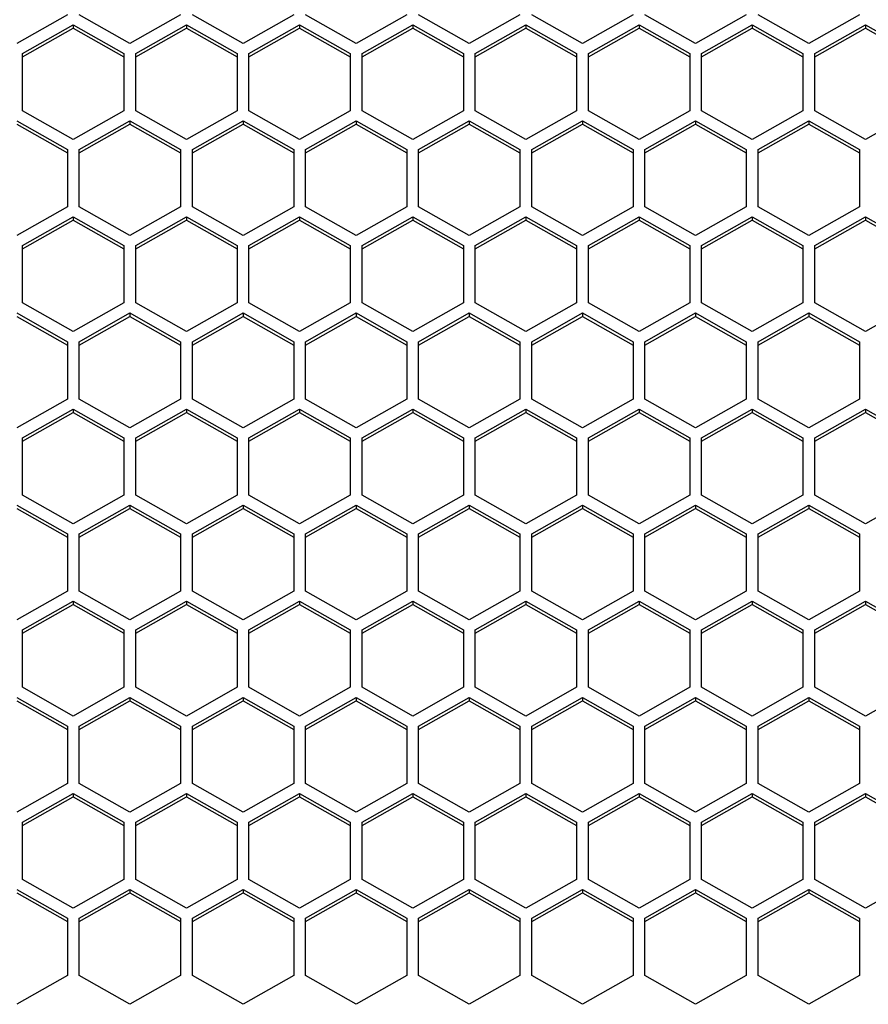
# Model space of a CAD drawing. Header units: millimetres. Extents: x -4202 to 34589, y -2795 to 14011.
# Tile 42 of 118: x -3448 to -3443, y 3223 to 3229. Entities that reach past the tile are written whole.
import ezdxf

# ---------------------------------------------------------------- set-up
doc = ezdxf.new("R2010")
doc.units = ezdxf.units.MM

msp = doc.modelspace()

# ---------------------------------------------------------------- linework, layer by layer
at = {"color": 7, "linetype": 'Continuous'}
for p, q in [((-3447.9376, 3229.1276), (-3448.2526, 3228.9494)), ((-3447.5491, 3228.9494), (-3447.8641, 3229.1276)), ((-3447.2341, 3229.1276), (-3447.5491, 3228.9494)), ((-3446.8456, 3228.9494), (-3447.1606, 3229.1276)), ((-3446.5306, 3229.1276), (-3446.8456, 3228.9494)), ((-3446.1421, 3228.9494), (-3446.4571, 3229.1276)), ((-3445.8271, 3229.1276), (-3446.1421, 3228.9494)), ((-3445.4386, 3228.9494), (-3445.7536, 3229.1276)), ((-3445.1236, 3229.1276), (-3445.4386, 3228.9494)), ((-3444.7351, 3228.9494), (-3445.0501, 3229.1276)), ((-3444.4201, 3229.1276), (-3444.7351, 3228.9494)), ((-3444.0316, 3228.9494), (-3444.3466, 3229.1276)), ((-3443.7166, 3229.1276), (-3444.0316, 3228.9494)), ((-3443.3281, 3228.9494), (-3443.6431, 3229.1276)), ((-3443.0131, 3229.1276), (-3443.3281, 3228.9494)), ((-3448.2158, 3228.887), (-3447.9008, 3229.0652)), ((-3448.2158, 3228.8661), (-3447.9008, 3229.0443)), ((-3447.9008, 3229.0652), (-3447.5858, 3228.887)), ((-3447.9008, 3229.0652), (-3447.9008, 3229.0443)), ((-3447.9008, 3229.0443), (-3447.5858, 3228.8661)), ((-3447.5123, 3228.887), (-3447.1973, 3229.0652)), ((-3447.5123, 3228.8661), (-3447.1973, 3229.0443)), ((-3447.1973, 3229.0652), (-3446.8823, 3228.887)), ((-3447.1973, 3229.0652), (-3447.1973, 3229.0443)), ((-3447.1973, 3229.0443), (-3446.8823, 3228.8661)), ((-3446.8088, 3228.887), (-3446.4938, 3229.0652)), ((-3446.8088, 3228.8661), (-3446.4938, 3229.0443)), ((-3446.4938, 3229.0652), (-3446.1788, 3228.887)), ((-3446.4938, 3229.0652), (-3446.4938, 3229.0443)), ((-3446.4938, 3229.0443), (-3446.1788, 3228.8661)), ((-3446.1053, 3228.887), (-3445.7903, 3229.0652)), ((-3446.1053, 3228.8661), (-3445.7903, 3229.0443)), ((-3445.7903, 3229.0652), (-3445.4753, 3228.887)), ((-3445.7903, 3229.0652), (-3445.7903, 3229.0443)), ((-3445.7903, 3229.0443), (-3445.4753, 3228.8661)), ((-3445.4018, 3228.887), (-3445.0868, 3229.0652)), ((-3445.4018, 3228.8661), (-3445.0868, 3229.0443)), ((-3445.0868, 3229.0652), (-3444.7718, 3228.887)), ((-3445.0868, 3229.0652), (-3445.0868, 3229.0443)), ((-3445.0868, 3229.0443), (-3444.7718, 3228.8661)), ((-3444.6983, 3228.887), (-3444.3833, 3229.0652)), ((-3444.6983, 3228.8661), (-3444.3833, 3229.0443)), ((-3444.3833, 3229.0652), (-3444.0683, 3228.887)), ((-3444.3833, 3229.0652), (-3444.3833, 3229.0443)), ((-3444.3833, 3229.0443), (-3444.0683, 3228.8661)), ((-3443.9948, 3228.887), (-3443.6798, 3229.0652)), ((-3443.9948, 3228.8661), (-3443.6798, 3229.0443)), ((-3443.6798, 3229.0652), (-3443.3648, 3228.887)), ((-3443.6798, 3229.0652), (-3443.6798, 3229.0443)), ((-3443.6798, 3229.0443), (-3443.3648, 3228.8661)), ((-3443.2913, 3228.887), (-3442.9763, 3229.0652)), ((-3443.2913, 3228.8661), (-3442.9763, 3229.0443)), ((-3442.9763, 3229.0652), (-3442.6613, 3228.887)), ((-3442.9763, 3229.0652), (-3442.9763, 3229.0443)), ((-3442.9763, 3229.0443), (-3442.6613, 3228.8661)), ((-3448.2158, 3228.5306), (-3448.2158, 3228.887)), ((-3447.5858, 3228.887), (-3447.5858, 3228.5306)), ((-3447.5123, 3228.5306), (-3447.5123, 3228.887)), ((-3446.8823, 3228.887), (-3446.8823, 3228.5306)), ((-3446.8088, 3228.5306), (-3446.8088, 3228.887)), ((-3446.1788, 3228.887), (-3446.1788, 3228.5306)), ((-3446.1053, 3228.5306), (-3446.1053, 3228.887)), ((-3445.4753, 3228.887), (-3445.4753, 3228.5306)), ((-3445.4018, 3228.5306), (-3445.4018, 3228.887)), ((-3444.7718, 3228.887), (-3444.7718, 3228.5306)), ((-3444.6983, 3228.5306), (-3444.6983, 3228.887)), ((-3444.0683, 3228.887), (-3444.0683, 3228.5306)), ((-3443.9948, 3228.5306), (-3443.9948, 3228.887)), ((-3443.3648, 3228.887), (-3443.3648, 3228.5306)), ((-3443.2913, 3228.5306), (-3443.2913, 3228.887)), ((-3447.9008, 3228.3524), (-3448.2158, 3228.5306)), ((-3447.5858, 3228.5306), (-3447.9008, 3228.3524)), ((-3447.1973, 3228.3524), (-3447.5123, 3228.5306)), ((-3446.8823, 3228.5306), (-3447.1973, 3228.3524)), ((-3446.4938, 3228.3524), (-3446.8088, 3228.5306)), ((-3446.1788, 3228.5306), (-3446.4938, 3228.3524)), ((-3445.7903, 3228.3524), (-3446.1053, 3228.5306)), ((-3445.4753, 3228.5306), (-3445.7903, 3228.3524)), ((-3445.0868, 3228.3524), (-3445.4018, 3228.5306)), ((-3444.7718, 3228.5306), (-3445.0868, 3228.3524)), ((-3444.3833, 3228.3524), (-3444.6983, 3228.5306)), ((-3444.0683, 3228.5306), (-3444.3833, 3228.3524)), ((-3443.6798, 3228.3524), (-3443.9948, 3228.5306)), ((-3443.3648, 3228.5306), (-3443.6798, 3228.3524)), ((-3442.9763, 3228.3524), (-3443.2913, 3228.5306)), ((-3442.6613, 3228.5306), (-3442.9763, 3228.3524)), ((-3448.2526, 3228.4682), (-3447.9376, 3228.29)), ((-3448.2526, 3228.4473), (-3447.9376, 3228.269)), ((-3447.8641, 3228.29), (-3447.5491, 3228.4682)), ((-3447.8641, 3228.269), (-3447.5491, 3228.4473)), ((-3447.5491, 3228.4682), (-3447.2341, 3228.29)), ((-3447.5491, 3228.4682), (-3447.5491, 3228.4473)), ((-3447.5491, 3228.4473), (-3447.2341, 3228.269)), ((-3447.1606, 3228.29), (-3446.8456, 3228.4682)), ((-3447.1606, 3228.269), (-3446.8456, 3228.4473)), ((-3446.8456, 3228.4682), (-3446.5306, 3228.29)), ((-3446.8456, 3228.4682), (-3446.8456, 3228.4473)), ((-3446.8456, 3228.4473), (-3446.5306, 3228.269)), ((-3446.4571, 3228.29), (-3446.1421, 3228.4682)), ((-3446.4571, 3228.269), (-3446.1421, 3228.4473)), ((-3446.1421, 3228.4682), (-3445.8271, 3228.29)), ((-3446.1421, 3228.4682), (-3446.1421, 3228.4473)), ((-3446.1421, 3228.4473), (-3445.8271, 3228.269)), ((-3445.7536, 3228.29), (-3445.4386, 3228.4682)), ((-3445.7536, 3228.269), (-3445.4386, 3228.4473)), ((-3445.4386, 3228.4682), (-3445.1236, 3228.29)), ((-3445.4386, 3228.4682), (-3445.4386, 3228.4473)), ((-3445.4386, 3228.4473), (-3445.1236, 3228.269)), ((-3445.0501, 3228.29), (-3444.7351, 3228.4682)), ((-3445.0501, 3228.269), (-3444.7351, 3228.4473)), ((-3444.7351, 3228.4682), (-3444.4201, 3228.29)), ((-3444.7351, 3228.4682), (-3444.7351, 3228.4473)), ((-3444.7351, 3228.4473), (-3444.4201, 3228.269)), ((-3444.3466, 3228.29), (-3444.0316, 3228.4682)), ((-3444.3466, 3228.269), (-3444.0316, 3228.4473)), ((-3444.0316, 3228.4682), (-3443.7166, 3228.29)), ((-3444.0316, 3228.4682), (-3444.0316, 3228.4473)), ((-3444.0316, 3228.4473), (-3443.7166, 3228.269)), ((-3443.6431, 3228.29), (-3443.3281, 3228.4682)), ((-3443.6431, 3228.269), (-3443.3281, 3228.4473)), ((-3443.3281, 3228.4682), (-3443.0131, 3228.29)), ((-3443.3281, 3228.4682), (-3443.3281, 3228.4473)), ((-3443.3281, 3228.4473), (-3443.0131, 3228.269)), ((-3447.9376, 3228.29), (-3447.9376, 3227.9335)), ((-3447.8641, 3227.9335), (-3447.8641, 3228.29)), ((-3447.2341, 3228.29), (-3447.2341, 3227.9335)), ((-3447.1606, 3227.9335), (-3447.1606, 3228.29)), ((-3446.5306, 3228.29), (-3446.5306, 3227.9335)), ((-3446.4571, 3227.9335), (-3446.4571, 3228.29)), ((-3445.8271, 3228.29), (-3445.8271, 3227.9335)), ((-3445.7536, 3227.9335), (-3445.7536, 3228.29)), ((-3445.1236, 3228.29), (-3445.1236, 3227.9335)), ((-3445.0501, 3227.9335), (-3445.0501, 3228.29)), ((-3444.4201, 3228.29), (-3444.4201, 3227.9335)), ((-3444.3466, 3227.9335), (-3444.3466, 3228.29)), ((-3443.7166, 3228.29), (-3443.7166, 3227.9335)), ((-3443.6431, 3227.9335), (-3443.6431, 3228.29)), ((-3443.0131, 3228.29), (-3443.0131, 3227.9335)), ((-3447.9376, 3227.9335), (-3448.2526, 3227.7553)), ((-3447.5491, 3227.7553), (-3447.8641, 3227.9335)), ((-3447.2341, 3227.9335), (-3447.5491, 3227.7553)), ((-3446.8456, 3227.7553), (-3447.1606, 3227.9335)), ((-3446.5306, 3227.9335), (-3446.8456, 3227.7553)), ((-3446.1421, 3227.7553), (-3446.4571, 3227.9335)), ((-3445.8271, 3227.9335), (-3446.1421, 3227.7553)), ((-3445.4386, 3227.7553), (-3445.7536, 3227.9335)), ((-3445.1236, 3227.9335), (-3445.4386, 3227.7553)), ((-3444.7351, 3227.7553), (-3445.0501, 3227.9335)), ((-3444.4201, 3227.9335), (-3444.7351, 3227.7553)), ((-3444.0316, 3227.7553), (-3444.3466, 3227.9335)), ((-3443.7166, 3227.9335), (-3444.0316, 3227.7553)), ((-3443.3281, 3227.7553), (-3443.6431, 3227.9335)), ((-3443.0131, 3227.9335), (-3443.3281, 3227.7553)), ((-3448.2158, 3227.693), (-3447.9008, 3227.8712)), ((-3447.9008, 3227.8712), (-3447.5858, 3227.693)), ((-3447.9008, 3227.8712), (-3447.9008, 3227.8502)), ((-3447.5123, 3227.693), (-3447.1973, 3227.8712)), ((-3447.1973, 3227.8712), (-3446.8823, 3227.693)), ((-3447.1973, 3227.8712), (-3447.1973, 3227.8502)), ((-3446.8088, 3227.693), (-3446.4938, 3227.8712)), ((-3446.4938, 3227.8712), (-3446.1788, 3227.693)), ((-3446.4938, 3227.8712), (-3446.4938, 3227.8502)), ((-3446.1053, 3227.693), (-3445.7903, 3227.8712)), ((-3445.7903, 3227.8712), (-3445.4753, 3227.693)), ((-3445.7903, 3227.8712), (-3445.7903, 3227.8502)), ((-3445.4018, 3227.693), (-3445.0868, 3227.8712)), ((-3445.0868, 3227.8712), (-3444.7718, 3227.693)), ((-3445.0868, 3227.8712), (-3445.0868, 3227.8502)), ((-3444.6983, 3227.693), (-3444.3833, 3227.8712)), ((-3444.3833, 3227.8712), (-3444.0683, 3227.693)), ((-3444.3833, 3227.8712), (-3444.3833, 3227.8502)), ((-3443.9948, 3227.693), (-3443.6798, 3227.8712)), ((-3443.6798, 3227.8712), (-3443.3648, 3227.693)), ((-3443.6798, 3227.8712), (-3443.6798, 3227.8502)), ((-3443.2913, 3227.693), (-3442.9763, 3227.8712)), ((-3442.9763, 3227.8712), (-3442.6613, 3227.693)), ((-3442.9763, 3227.8712), (-3442.9763, 3227.8502)), ((-3448.2158, 3227.672), (-3447.9008, 3227.8502)), ((-3447.9008, 3227.8502), (-3447.5858, 3227.672)), ((-3447.5123, 3227.672), (-3447.1973, 3227.8502)), ((-3447.1973, 3227.8502), (-3446.8823, 3227.672)), ((-3446.8088, 3227.672), (-3446.4938, 3227.8502)), ((-3446.4938, 3227.8502), (-3446.1788, 3227.672)), ((-3446.1053, 3227.672), (-3445.7903, 3227.8502)), ((-3445.7903, 3227.8502), (-3445.4753, 3227.672)), ((-3445.4018, 3227.672), (-3445.0868, 3227.8502)), ((-3445.0868, 3227.8502), (-3444.7718, 3227.672)), ((-3444.6983, 3227.672), (-3444.3833, 3227.8502)), ((-3444.3833, 3227.8502), (-3444.0683, 3227.672)), ((-3443.9948, 3227.672), (-3443.6798, 3227.8502)), ((-3443.6798, 3227.8502), (-3443.3648, 3227.672)), ((-3443.2913, 3227.672), (-3442.9763, 3227.8502)), ((-3442.9763, 3227.8502), (-3442.6613, 3227.672)), ((-3448.2158, 3227.3365), (-3448.2158, 3227.693)), ((-3447.5858, 3227.693), (-3447.5858, 3227.3365)), ((-3447.5123, 3227.3365), (-3447.5123, 3227.693)), ((-3446.8823, 3227.693), (-3446.8823, 3227.3365)), ((-3446.8088, 3227.3365), (-3446.8088, 3227.693)), ((-3446.1788, 3227.693), (-3446.1788, 3227.3365)), ((-3446.1053, 3227.3365), (-3446.1053, 3227.693)), ((-3445.4753, 3227.693), (-3445.4753, 3227.3365)), ((-3445.4018, 3227.3365), (-3445.4018, 3227.693)), ((-3444.7718, 3227.693), (-3444.7718, 3227.3365)), ((-3444.6983, 3227.3365), (-3444.6983, 3227.693)), ((-3444.0683, 3227.693), (-3444.0683, 3227.3365)), ((-3443.9948, 3227.3365), (-3443.9948, 3227.693)), ((-3443.3648, 3227.693), (-3443.3648, 3227.3365)), ((-3443.2913, 3227.3365), (-3443.2913, 3227.693)), ((-3447.9008, 3227.1583), (-3448.2158, 3227.3365)), ((-3447.5858, 3227.3365), (-3447.9008, 3227.1583)), ((-3447.1973, 3227.1583), (-3447.5123, 3227.3365)), ((-3446.8823, 3227.3365), (-3447.1973, 3227.1583)), ((-3446.4938, 3227.1583), (-3446.8088, 3227.3365)), ((-3446.1788, 3227.3365), (-3446.4938, 3227.1583)), ((-3445.7903, 3227.1583), (-3446.1053, 3227.3365)), ((-3445.4753, 3227.3365), (-3445.7903, 3227.1583)), ((-3445.0868, 3227.1583), (-3445.4018, 3227.3365)), ((-3444.7718, 3227.3365), (-3445.0868, 3227.1583)), ((-3444.3833, 3227.1583), (-3444.6983, 3227.3365)), ((-3444.0683, 3227.3365), (-3444.3833, 3227.1583)), ((-3443.6798, 3227.1583), (-3443.9948, 3227.3365)), ((-3443.3648, 3227.3365), (-3443.6798, 3227.1583)), ((-3442.9763, 3227.1583), (-3443.2913, 3227.3365)), ((-3442.6613, 3227.3365), (-3442.9763, 3227.1583)), ((-3448.2526, 3227.2742), (-3447.9376, 3227.0959)), ((-3447.8641, 3227.0959), (-3447.5491, 3227.2742)), ((-3447.5491, 3227.2742), (-3447.2341, 3227.0959)), ((-3447.5491, 3227.2742), (-3447.5491, 3227.2532)), ((-3447.1606, 3227.0959), (-3446.8456, 3227.2742)), ((-3446.8456, 3227.2742), (-3446.5306, 3227.0959)), ((-3446.8456, 3227.2742), (-3446.8456, 3227.2532)), ((-3446.4571, 3227.0959), (-3446.1421, 3227.2742)), ((-3446.1421, 3227.2742), (-3445.8271, 3227.0959)), ((-3446.1421, 3227.2742), (-3446.1421, 3227.2532)), ((-3445.7536, 3227.0959), (-3445.4386, 3227.2742)), ((-3445.4386, 3227.2742), (-3445.1236, 3227.0959)), ((-3445.4386, 3227.2742), (-3445.4386, 3227.2532)), ((-3445.0501, 3227.0959), (-3444.7351, 3227.2742)), ((-3444.7351, 3227.2742), (-3444.4201, 3227.0959)), ((-3444.7351, 3227.2742), (-3444.7351, 3227.2532)), ((-3444.3466, 3227.0959), (-3444.0316, 3227.2742)), ((-3444.0316, 3227.2742), (-3443.7166, 3227.0959)), ((-3444.0316, 3227.2742), (-3444.0316, 3227.2532)), ((-3443.6431, 3227.0959), (-3443.3281, 3227.2742)), ((-3443.3281, 3227.2742), (-3443.0131, 3227.0959)), ((-3443.3281, 3227.2742), (-3443.3281, 3227.2532)), ((-3448.2526, 3227.2532), (-3447.9376, 3227.075)), ((-3447.8641, 3227.075), (-3447.5491, 3227.2532)), ((-3447.5491, 3227.2532), (-3447.2341, 3227.075)), ((-3447.1606, 3227.075), (-3446.8456, 3227.2532)), ((-3446.8456, 3227.2532), (-3446.5306, 3227.075)), ((-3446.4571, 3227.075), (-3446.1421, 3227.2532)), ((-3446.1421, 3227.2532), (-3445.8271, 3227.075)), ((-3445.7536, 3227.075), (-3445.4386, 3227.2532)), ((-3445.4386, 3227.2532), (-3445.1236, 3227.075)), ((-3445.0501, 3227.075), (-3444.7351, 3227.2532)), ((-3444.7351, 3227.2532), (-3444.4201, 3227.075)), ((-3444.3466, 3227.075), (-3444.0316, 3227.2532)), ((-3444.0316, 3227.2532), (-3443.7166, 3227.075)), ((-3443.6431, 3227.075), (-3443.3281, 3227.2532)), ((-3443.3281, 3227.2532), (-3443.0131, 3227.075)), ((-3447.9376, 3227.0959), (-3447.9376, 3226.7395)), ((-3447.8641, 3226.7395), (-3447.8641, 3227.0959)), ((-3447.2341, 3227.0959), (-3447.2341, 3226.7395)), ((-3447.1606, 3226.7395), (-3447.1606, 3227.0959)), ((-3446.5306, 3227.0959), (-3446.5306, 3226.7395)), ((-3446.4571, 3226.7395), (-3446.4571, 3227.0959)), ((-3445.8271, 3227.0959), (-3445.8271, 3226.7395)), ((-3445.7536, 3226.7395), (-3445.7536, 3227.0959)), ((-3445.1236, 3227.0959), (-3445.1236, 3226.7395)), ((-3445.0501, 3226.7395), (-3445.0501, 3227.0959)), ((-3444.4201, 3227.0959), (-3444.4201, 3226.7395)), ((-3444.3466, 3226.7395), (-3444.3466, 3227.0959)), ((-3443.7166, 3227.0959), (-3443.7166, 3226.7395)), ((-3443.6431, 3226.7395), (-3443.6431, 3227.0959)), ((-3443.0131, 3227.0959), (-3443.0131, 3226.7395)), ((-3447.9376, 3226.7395), (-3448.2526, 3226.5613)), ((-3447.5491, 3226.5613), (-3447.8641, 3226.7395)), ((-3447.2341, 3226.7395), (-3447.5491, 3226.5613)), ((-3446.8456, 3226.5613), (-3447.1606, 3226.7395)), ((-3446.5306, 3226.7395), (-3446.8456, 3226.5613)), ((-3446.1421, 3226.5613), (-3446.4571, 3226.7395)), ((-3445.8271, 3226.7395), (-3446.1421, 3226.5613)), ((-3445.4386, 3226.5613), (-3445.7536, 3226.7395)), ((-3445.1236, 3226.7395), (-3445.4386, 3226.5613)), ((-3444.7351, 3226.5613), (-3445.0501, 3226.7395)), ((-3444.4201, 3226.7395), (-3444.7351, 3226.5613)), ((-3444.0316, 3226.5613), (-3444.3466, 3226.7395)), ((-3443.7166, 3226.7395), (-3444.0316, 3226.5613)), ((-3443.3281, 3226.5613), (-3443.6431, 3226.7395)), ((-3443.0131, 3226.7395), (-3443.3281, 3226.5613)), ((-3448.2158, 3226.4989), (-3447.9008, 3226.6771)), ((-3448.2158, 3226.478), (-3447.9008, 3226.6562)), ((-3447.9008, 3226.6771), (-3447.5858, 3226.4989)), ((-3447.9008, 3226.6771), (-3447.9008, 3226.6562)), ((-3447.9008, 3226.6562), (-3447.5858, 3226.478)), ((-3447.5123, 3226.4989), (-3447.1973, 3226.6771)), ((-3447.5123, 3226.478), (-3447.1973, 3226.6562)), ((-3447.1973, 3226.6771), (-3446.8823, 3226.4989)), ((-3447.1973, 3226.6771), (-3447.1973, 3226.6562)), ((-3447.1973, 3226.6562), (-3446.8823, 3226.478)), ((-3446.8088, 3226.4989), (-3446.4938, 3226.6771)), ((-3446.8088, 3226.478), (-3446.4938, 3226.6562)), ((-3446.4938, 3226.6771), (-3446.1788, 3226.4989)), ((-3446.4938, 3226.6771), (-3446.4938, 3226.6562)), ((-3446.4938, 3226.6562), (-3446.1788, 3226.478)), ((-3446.1053, 3226.4989), (-3445.7903, 3226.6771)), ((-3446.1053, 3226.478), (-3445.7903, 3226.6562)), ((-3445.7903, 3226.6771), (-3445.4753, 3226.4989)), ((-3445.7903, 3226.6771), (-3445.7903, 3226.6562)), ((-3445.7903, 3226.6562), (-3445.4753, 3226.478)), ((-3445.4018, 3226.4989), (-3445.0868, 3226.6771)), ((-3445.4018, 3226.478), (-3445.0868, 3226.6562)), ((-3445.0868, 3226.6771), (-3444.7718, 3226.4989)), ((-3445.0868, 3226.6771), (-3445.0868, 3226.6562)), ((-3445.0868, 3226.6562), (-3444.7718, 3226.478)), ((-3444.6983, 3226.4989), (-3444.3833, 3226.6771)), ((-3444.6983, 3226.478), (-3444.3833, 3226.6562)), ((-3444.3833, 3226.6771), (-3444.0683, 3226.4989)), ((-3444.3833, 3226.6771), (-3444.3833, 3226.6562)), ((-3444.3833, 3226.6562), (-3444.0683, 3226.478)), ((-3443.9948, 3226.4989), (-3443.6798, 3226.6771)), ((-3443.9948, 3226.478), (-3443.6798, 3226.6562)), ((-3443.6798, 3226.6771), (-3443.3648, 3226.4989)), ((-3443.6798, 3226.6771), (-3443.6798, 3226.6562)), ((-3443.6798, 3226.6562), (-3443.3648, 3226.478)), ((-3443.2913, 3226.4989), (-3442.9763, 3226.6771)), ((-3443.2913, 3226.478), (-3442.9763, 3226.6562)), ((-3442.9763, 3226.6771), (-3442.6613, 3226.4989)), ((-3442.9763, 3226.6771), (-3442.9763, 3226.6562)), ((-3442.9763, 3226.6562), (-3442.6613, 3226.478)), ((-3448.2158, 3226.1425), (-3448.2158, 3226.4989)), ((-3447.5858, 3226.4989), (-3447.5858, 3226.1425)), ((-3447.5123, 3226.1425), (-3447.5123, 3226.4989)), ((-3446.8823, 3226.4989), (-3446.8823, 3226.1425)), ((-3446.8088, 3226.1425), (-3446.8088, 3226.4989)), ((-3446.1788, 3226.4989), (-3446.1788, 3226.1425)), ((-3446.1053, 3226.1425), (-3446.1053, 3226.4989)), ((-3445.4753, 3226.4989), (-3445.4753, 3226.1425)), ((-3445.4018, 3226.1425), (-3445.4018, 3226.4989)), ((-3444.7718, 3226.4989), (-3444.7718, 3226.1425)), ((-3444.6983, 3226.1425), (-3444.6983, 3226.4989)), ((-3444.0683, 3226.4989), (-3444.0683, 3226.1425)), ((-3443.9948, 3226.1425), (-3443.9948, 3226.4989)), ((-3443.3648, 3226.4989), (-3443.3648, 3226.1425)), ((-3443.2913, 3226.1425), (-3443.2913, 3226.4989)), ((-3447.9008, 3225.9643), (-3448.2158, 3226.1425)), ((-3447.5858, 3226.1425), (-3447.9008, 3225.9643)), ((-3447.1973, 3225.9643), (-3447.5123, 3226.1425)), ((-3446.8823, 3226.1425), (-3447.1973, 3225.9643)), ((-3446.4938, 3225.9643), (-3446.8088, 3226.1425)), ((-3446.1788, 3226.1425), (-3446.4938, 3225.9643)), ((-3445.7903, 3225.9643), (-3446.1053, 3226.1425)), ((-3445.4753, 3226.1425), (-3445.7903, 3225.9643)), ((-3445.0868, 3225.9643), (-3445.4018, 3226.1425)), ((-3444.7718, 3226.1425), (-3445.0868, 3225.9643)), ((-3444.3833, 3225.9643), (-3444.6983, 3226.1425)), ((-3444.0683, 3226.1425), (-3444.3833, 3225.9643)), ((-3443.6798, 3225.9643), (-3443.9948, 3226.1425)), ((-3443.3648, 3226.1425), (-3443.6798, 3225.9643)), ((-3442.9763, 3225.9643), (-3443.2913, 3226.1425)), ((-3442.6613, 3226.1425), (-3442.9763, 3225.9643)), ((-3448.2526, 3226.0801), (-3447.9376, 3225.9019)), ((-3448.2526, 3226.0592), (-3447.9376, 3225.881)), ((-3447.8641, 3225.9019), (-3447.5491, 3226.0801)), ((-3447.8641, 3225.881), (-3447.5491, 3226.0592)), ((-3447.5491, 3226.0801), (-3447.2341, 3225.9019)), ((-3447.5491, 3226.0801), (-3447.5491, 3226.0592)), ((-3447.5491, 3226.0592), (-3447.2341, 3225.881)), ((-3447.1606, 3225.9019), (-3446.8456, 3226.0801)), ((-3447.1606, 3225.881), (-3446.8456, 3226.0592)), ((-3446.8456, 3226.0801), (-3446.5306, 3225.9019)), ((-3446.8456, 3226.0801), (-3446.8456, 3226.0592)), ((-3446.8456, 3226.0592), (-3446.5306, 3225.881)), ((-3446.4571, 3225.9019), (-3446.1421, 3226.0801)), ((-3446.4571, 3225.881), (-3446.1421, 3226.0592)), ((-3446.1421, 3226.0801), (-3445.8271, 3225.9019)), ((-3446.1421, 3226.0801), (-3446.1421, 3226.0592)), ((-3446.1421, 3226.0592), (-3445.8271, 3225.881)), ((-3445.7536, 3225.9019), (-3445.4386, 3226.0801)), ((-3445.7536, 3225.881), (-3445.4386, 3226.0592)), ((-3445.4386, 3226.0801), (-3445.1236, 3225.9019)), ((-3445.4386, 3226.0801), (-3445.4386, 3226.0592)), ((-3445.4386, 3226.0592), (-3445.1236, 3225.881)), ((-3445.0501, 3225.9019), (-3444.7351, 3226.0801)), ((-3445.0501, 3225.881), (-3444.7351, 3226.0592)), ((-3444.7351, 3226.0801), (-3444.4201, 3225.9019)), ((-3444.7351, 3226.0801), (-3444.7351, 3226.0592)), ((-3444.7351, 3226.0592), (-3444.4201, 3225.881)), ((-3444.3466, 3225.9019), (-3444.0316, 3226.0801)), ((-3444.3466, 3225.881), (-3444.0316, 3226.0592)), ((-3444.0316, 3226.0801), (-3443.7166, 3225.9019)), ((-3444.0316, 3226.0801), (-3444.0316, 3226.0592)), ((-3444.0316, 3226.0592), (-3443.7166, 3225.881)), ((-3443.6431, 3225.9019), (-3443.3281, 3226.0801)), ((-3443.6431, 3225.881), (-3443.3281, 3226.0592)), ((-3443.3281, 3226.0801), (-3443.0131, 3225.9019)), ((-3443.3281, 3226.0801), (-3443.3281, 3226.0592)), ((-3443.3281, 3226.0592), (-3443.0131, 3225.881)), ((-3447.9376, 3225.9019), (-3447.9376, 3225.5455)), ((-3447.8641, 3225.5455), (-3447.8641, 3225.9019)), ((-3447.2341, 3225.9019), (-3447.2341, 3225.5455)), ((-3447.1606, 3225.5455), (-3447.1606, 3225.9019)), ((-3446.5306, 3225.9019), (-3446.5306, 3225.5455)), ((-3446.4571, 3225.5455), (-3446.4571, 3225.9019)), ((-3445.8271, 3225.9019), (-3445.8271, 3225.5455)), ((-3445.7536, 3225.5455), (-3445.7536, 3225.9019)), ((-3445.1236, 3225.9019), (-3445.1236, 3225.5455)), ((-3445.0501, 3225.5455), (-3445.0501, 3225.9019)), ((-3444.4201, 3225.9019), (-3444.4201, 3225.5455)), ((-3444.3466, 3225.5455), (-3444.3466, 3225.9019)), ((-3443.7166, 3225.9019), (-3443.7166, 3225.5455)), ((-3443.6431, 3225.5455), (-3443.6431, 3225.9019)), ((-3443.0131, 3225.9019), (-3443.0131, 3225.5455)), ((-3447.9376, 3225.5455), (-3448.2526, 3225.3673)), ((-3447.5491, 3225.3673), (-3447.8641, 3225.5455)), ((-3447.2341, 3225.5455), (-3447.5491, 3225.3673)), ((-3446.8456, 3225.3673), (-3447.1606, 3225.5455)), ((-3446.5306, 3225.5455), (-3446.8456, 3225.3673)), ((-3446.1421, 3225.3673), (-3446.4571, 3225.5455)), ((-3445.8271, 3225.5455), (-3446.1421, 3225.3673)), ((-3445.4386, 3225.3673), (-3445.7536, 3225.5455)), ((-3445.1236, 3225.5455), (-3445.4386, 3225.3673)), ((-3444.7351, 3225.3673), (-3445.0501, 3225.5455)), ((-3444.4201, 3225.5455), (-3444.7351, 3225.3673)), ((-3444.0316, 3225.3673), (-3444.3466, 3225.5455)), ((-3443.7166, 3225.5455), (-3444.0316, 3225.3673)), ((-3443.3281, 3225.3673), (-3443.6431, 3225.5455)), ((-3443.0131, 3225.5455), (-3443.3281, 3225.3673)), ((-3448.2158, 3225.3049), (-3447.9008, 3225.4831)), ((-3447.9008, 3225.4831), (-3447.5858, 3225.3049)), ((-3447.9008, 3225.4831), (-3447.9008, 3225.4622)), ((-3447.5123, 3225.3049), (-3447.1973, 3225.4831)), ((-3447.1973, 3225.4831), (-3446.8823, 3225.3049)), ((-3447.1973, 3225.4831), (-3447.1973, 3225.4622)), ((-3446.8088, 3225.3049), (-3446.4938, 3225.4831)), ((-3446.4938, 3225.4831), (-3446.1788, 3225.3049)), ((-3446.4938, 3225.4831), (-3446.4938, 3225.4622)), ((-3446.1053, 3225.3049), (-3445.7903, 3225.4831)), ((-3445.7903, 3225.4831), (-3445.4753, 3225.3049)), ((-3445.7903, 3225.4831), (-3445.7903, 3225.4622)), ((-3445.4018, 3225.3049), (-3445.0868, 3225.4831)), ((-3445.0868, 3225.4831), (-3444.7718, 3225.3049)), ((-3445.0868, 3225.4831), (-3445.0868, 3225.4622)), ((-3444.6983, 3225.3049), (-3444.3833, 3225.4831)), ((-3444.3833, 3225.4831), (-3444.0683, 3225.3049)), ((-3444.3833, 3225.4831), (-3444.3833, 3225.4622)), ((-3443.9948, 3225.3049), (-3443.6798, 3225.4831)), ((-3443.6798, 3225.4831), (-3443.3648, 3225.3049)), ((-3443.6798, 3225.4831), (-3443.6798, 3225.4622)), ((-3443.2913, 3225.3049), (-3442.9763, 3225.4831)), ((-3442.9763, 3225.4831), (-3442.6613, 3225.3049)), ((-3442.9763, 3225.4831), (-3442.9763, 3225.4622)), ((-3448.2158, 3225.284), (-3447.9008, 3225.4622)), ((-3447.9008, 3225.4622), (-3447.5858, 3225.284)), ((-3447.5123, 3225.284), (-3447.1973, 3225.4622)), ((-3447.1973, 3225.4622), (-3446.8823, 3225.284)), ((-3446.8088, 3225.284), (-3446.4938, 3225.4622)), ((-3446.4938, 3225.4622), (-3446.1788, 3225.284)), ((-3446.1053, 3225.284), (-3445.7903, 3225.4622)), ((-3445.7903, 3225.4622), (-3445.4753, 3225.284)), ((-3445.4018, 3225.284), (-3445.0868, 3225.4622)), ((-3445.0868, 3225.4622), (-3444.7718, 3225.284)), ((-3444.6983, 3225.284), (-3444.3833, 3225.4622)), ((-3444.3833, 3225.4622), (-3444.0683, 3225.284)), ((-3443.9948, 3225.284), (-3443.6798, 3225.4622)), ((-3443.6798, 3225.4622), (-3443.3648, 3225.284)), ((-3443.2913, 3225.284), (-3442.9763, 3225.4622)), ((-3442.9763, 3225.4622), (-3442.6613, 3225.284)), ((-3448.2158, 3224.9485), (-3448.2158, 3225.3049)), ((-3447.5858, 3225.3049), (-3447.5858, 3224.9485)), ((-3447.5123, 3224.9485), (-3447.5123, 3225.3049)), ((-3446.8823, 3225.3049), (-3446.8823, 3224.9485)), ((-3446.8088, 3224.9485), (-3446.8088, 3225.3049)), ((-3446.1788, 3225.3049), (-3446.1788, 3224.9485)), ((-3446.1053, 3224.9485), (-3446.1053, 3225.3049)), ((-3445.4753, 3225.3049), (-3445.4753, 3224.9485)), ((-3445.4018, 3224.9485), (-3445.4018, 3225.3049)), ((-3444.7718, 3225.3049), (-3444.7718, 3224.9485)), ((-3444.6983, 3224.9485), (-3444.6983, 3225.3049)), ((-3444.0683, 3225.3049), (-3444.0683, 3224.9485)), ((-3443.9948, 3224.9485), (-3443.9948, 3225.3049)), ((-3443.3648, 3225.3049), (-3443.3648, 3224.9485)), ((-3443.2913, 3224.9485), (-3443.2913, 3225.3049)), ((-3447.9008, 3224.7702), (-3448.2158, 3224.9485)), ((-3447.5858, 3224.9485), (-3447.9008, 3224.7702)), ((-3447.1973, 3224.7702), (-3447.5123, 3224.9485)), ((-3446.8823, 3224.9485), (-3447.1973, 3224.7702)), ((-3446.4938, 3224.7702), (-3446.8088, 3224.9485)), ((-3446.1788, 3224.9485), (-3446.4938, 3224.7702)), ((-3445.7903, 3224.7702), (-3446.1053, 3224.9485)), ((-3445.4753, 3224.9485), (-3445.7903, 3224.7702)), ((-3445.0868, 3224.7702), (-3445.4018, 3224.9485)), ((-3444.7718, 3224.9485), (-3445.0868, 3224.7702)), ((-3444.3833, 3224.7702), (-3444.6983, 3224.9485)), ((-3444.0683, 3224.9485), (-3444.3833, 3224.7702)), ((-3443.6798, 3224.7702), (-3443.9948, 3224.9485)), ((-3443.3648, 3224.9485), (-3443.6798, 3224.7702)), ((-3442.9763, 3224.7702), (-3443.2913, 3224.9485)), ((-3442.6613, 3224.9485), (-3442.9763, 3224.7702)), ((-3448.2526, 3224.8861), (-3447.9376, 3224.7079)), ((-3447.8641, 3224.7079), (-3447.5491, 3224.8861)), ((-3447.5491, 3224.8861), (-3447.2341, 3224.7079)), ((-3447.5491, 3224.8861), (-3447.5491, 3224.8652)), ((-3447.1606, 3224.7079), (-3446.8456, 3224.8861)), ((-3446.8456, 3224.8861), (-3446.5306, 3224.7079)), ((-3446.8456, 3224.8861), (-3446.8456, 3224.8652)), ((-3446.4571, 3224.7079), (-3446.1421, 3224.8861)), ((-3446.1421, 3224.8861), (-3445.8271, 3224.7079)), ((-3446.1421, 3224.8861), (-3446.1421, 3224.8652)), ((-3445.7536, 3224.7079), (-3445.4386, 3224.8861)), ((-3445.4386, 3224.8861), (-3445.1236, 3224.7079)), ((-3445.4386, 3224.8861), (-3445.4386, 3224.8652)), ((-3445.0501, 3224.7079), (-3444.7351, 3224.8861)), ((-3444.7351, 3224.8861), (-3444.4201, 3224.7079)), ((-3444.7351, 3224.8861), (-3444.7351, 3224.8652)), ((-3444.3466, 3224.7079), (-3444.0316, 3224.8861)), ((-3444.0316, 3224.8861), (-3443.7166, 3224.7079)), ((-3444.0316, 3224.8861), (-3444.0316, 3224.8652)), ((-3443.6431, 3224.7079), (-3443.3281, 3224.8861)), ((-3443.3281, 3224.8861), (-3443.0131, 3224.7079)), ((-3443.3281, 3224.8861), (-3443.3281, 3224.8652)), ((-3448.2526, 3224.8652), (-3447.9376, 3224.6869)), ((-3447.8641, 3224.6869), (-3447.5491, 3224.8652)), ((-3447.5491, 3224.8652), (-3447.2341, 3224.6869)), ((-3447.1606, 3224.6869), (-3446.8456, 3224.8652)), ((-3446.8456, 3224.8652), (-3446.5306, 3224.6869)), ((-3446.4571, 3224.6869), (-3446.1421, 3224.8652)), ((-3446.1421, 3224.8652), (-3445.8271, 3224.6869)), ((-3445.7536, 3224.6869), (-3445.4386, 3224.8652)), ((-3445.4386, 3224.8652), (-3445.1236, 3224.6869)), ((-3445.0501, 3224.6869), (-3444.7351, 3224.8652)), ((-3444.7351, 3224.8652), (-3444.4201, 3224.6869)), ((-3444.3466, 3224.6869), (-3444.0316, 3224.8652)), ((-3444.0316, 3224.8652), (-3443.7166, 3224.6869)), ((-3443.6431, 3224.6869), (-3443.3281, 3224.8652)), ((-3443.3281, 3224.8652), (-3443.0131, 3224.6869)), ((-3447.9376, 3224.7079), (-3447.9376, 3224.3514)), ((-3447.8641, 3224.3514), (-3447.8641, 3224.7079)), ((-3447.2341, 3224.7079), (-3447.2341, 3224.3514)), ((-3447.1606, 3224.3514), (-3447.1606, 3224.7079)), ((-3446.5306, 3224.7079), (-3446.5306, 3224.3514)), ((-3446.4571, 3224.3514), (-3446.4571, 3224.7079)), ((-3445.8271, 3224.7079), (-3445.8271, 3224.3514)), ((-3445.7536, 3224.3514), (-3445.7536, 3224.7079)), ((-3445.1236, 3224.7079), (-3445.1236, 3224.3514)), ((-3445.0501, 3224.3514), (-3445.0501, 3224.7079)), ((-3444.4201, 3224.7079), (-3444.4201, 3224.3514)), ((-3444.3466, 3224.3514), (-3444.3466, 3224.7079)), ((-3443.7166, 3224.7079), (-3443.7166, 3224.3514)), ((-3443.6431, 3224.3514), (-3443.6431, 3224.7079)), ((-3443.0131, 3224.7079), (-3443.0131, 3224.3514)), ((-3447.9376, 3224.3514), (-3448.2526, 3224.1732)), ((-3447.5491, 3224.1732), (-3447.8641, 3224.3514)), ((-3447.2341, 3224.3514), (-3447.5491, 3224.1732)), ((-3446.8456, 3224.1732), (-3447.1606, 3224.3514)), ((-3446.5306, 3224.3514), (-3446.8456, 3224.1732)), ((-3446.1421, 3224.1732), (-3446.4571, 3224.3514)), ((-3445.8271, 3224.3514), (-3446.1421, 3224.1732)), ((-3445.4386, 3224.1732), (-3445.7536, 3224.3514)), ((-3445.1236, 3224.3514), (-3445.4386, 3224.1732)), ((-3444.7351, 3224.1732), (-3445.0501, 3224.3514)), ((-3444.4201, 3224.3514), (-3444.7351, 3224.1732)), ((-3444.0316, 3224.1732), (-3444.3466, 3224.3514)), ((-3443.7166, 3224.3514), (-3444.0316, 3224.1732)), ((-3443.3281, 3224.1732), (-3443.6431, 3224.3514)), ((-3443.0131, 3224.3514), (-3443.3281, 3224.1732)), ((-3448.2158, 3224.1109), (-3447.9008, 3224.2891)), ((-3448.2158, 3224.0899), (-3447.9008, 3224.2681)), ((-3447.9008, 3224.2891), (-3447.5858, 3224.1109)), ((-3447.9008, 3224.2891), (-3447.9008, 3224.2681)), ((-3447.9008, 3224.2681), (-3447.5858, 3224.0899)), ((-3447.5123, 3224.1109), (-3447.1973, 3224.2891)), ((-3447.5123, 3224.0899), (-3447.1973, 3224.2681)), ((-3447.1973, 3224.2891), (-3446.8823, 3224.1109)), ((-3447.1973, 3224.2891), (-3447.1973, 3224.2681)), ((-3447.1973, 3224.2681), (-3446.8823, 3224.0899)), ((-3446.8088, 3224.1109), (-3446.4938, 3224.2891)), ((-3446.8088, 3224.0899), (-3446.4938, 3224.2681)), ((-3446.4938, 3224.2891), (-3446.1788, 3224.1109)), ((-3446.4938, 3224.2891), (-3446.4938, 3224.2681)), ((-3446.4938, 3224.2681), (-3446.1788, 3224.0899)), ((-3446.1053, 3224.1109), (-3445.7903, 3224.2891)), ((-3446.1053, 3224.0899), (-3445.7903, 3224.2681)), ((-3445.7903, 3224.2891), (-3445.4753, 3224.1109)), ((-3445.7903, 3224.2891), (-3445.7903, 3224.2681)), ((-3445.7903, 3224.2681), (-3445.4753, 3224.0899)), ((-3445.4018, 3224.1109), (-3445.0868, 3224.2891)), ((-3445.4018, 3224.0899), (-3445.0868, 3224.2681)), ((-3445.0868, 3224.2891), (-3444.7718, 3224.1109)), ((-3445.0868, 3224.2891), (-3445.0868, 3224.2681)), ((-3445.0868, 3224.2681), (-3444.7718, 3224.0899)), ((-3444.6983, 3224.1109), (-3444.3833, 3224.2891)), ((-3444.6983, 3224.0899), (-3444.3833, 3224.2681)), ((-3444.3833, 3224.2891), (-3444.0683, 3224.1109)), ((-3444.3833, 3224.2891), (-3444.3833, 3224.2681)), ((-3444.3833, 3224.2681), (-3444.0683, 3224.0899)), ((-3443.9948, 3224.1109), (-3443.6798, 3224.2891)), ((-3443.9948, 3224.0899), (-3443.6798, 3224.2681)), ((-3443.6798, 3224.2891), (-3443.3648, 3224.1109)), ((-3443.6798, 3224.2891), (-3443.6798, 3224.2681)), ((-3443.6798, 3224.2681), (-3443.3648, 3224.0899)), ((-3443.2913, 3224.1109), (-3442.9763, 3224.2891)), ((-3443.2913, 3224.0899), (-3442.9763, 3224.2681)), ((-3442.9763, 3224.2891), (-3442.6613, 3224.1109)), ((-3442.9763, 3224.2891), (-3442.9763, 3224.2681)), ((-3442.9763, 3224.2681), (-3442.6613, 3224.0899)), ((-3448.2158, 3223.7544), (-3448.2158, 3224.1109)), ((-3447.5858, 3224.1109), (-3447.5858, 3223.7544)), ((-3447.5123, 3223.7544), (-3447.5123, 3224.1109)), ((-3446.8823, 3224.1109), (-3446.8823, 3223.7544)), ((-3446.8088, 3223.7544), (-3446.8088, 3224.1109)), ((-3446.1788, 3224.1109), (-3446.1788, 3223.7544)), ((-3446.1053, 3223.7544), (-3446.1053, 3224.1109)), ((-3445.4753, 3224.1109), (-3445.4753, 3223.7544)), ((-3445.4018, 3223.7544), (-3445.4018, 3224.1109)), ((-3444.7718, 3224.1109), (-3444.7718, 3223.7544)), ((-3444.6983, 3223.7544), (-3444.6983, 3224.1109)), ((-3444.0683, 3224.1109), (-3444.0683, 3223.7544)), ((-3443.9948, 3223.7544), (-3443.9948, 3224.1109)), ((-3443.3648, 3224.1109), (-3443.3648, 3223.7544)), ((-3443.2913, 3223.7544), (-3443.2913, 3224.1109)), ((-3447.9008, 3223.5762), (-3448.2158, 3223.7544)), ((-3447.5858, 3223.7544), (-3447.9008, 3223.5762)), ((-3447.1973, 3223.5762), (-3447.5123, 3223.7544)), ((-3446.8823, 3223.7544), (-3447.1973, 3223.5762)), ((-3446.4938, 3223.5762), (-3446.8088, 3223.7544)), ((-3446.1788, 3223.7544), (-3446.4938, 3223.5762)), ((-3445.7903, 3223.5762), (-3446.1053, 3223.7544)), ((-3445.4753, 3223.7544), (-3445.7903, 3223.5762)), ((-3445.0868, 3223.5762), (-3445.4018, 3223.7544)), ((-3444.7718, 3223.7544), (-3445.0868, 3223.5762)), ((-3444.3833, 3223.5762), (-3444.6983, 3223.7544)), ((-3444.0683, 3223.7544), (-3444.3833, 3223.5762)), ((-3443.6798, 3223.5762), (-3443.9948, 3223.7544)), ((-3443.3648, 3223.7544), (-3443.6798, 3223.5762)), ((-3442.9763, 3223.5762), (-3443.2913, 3223.7544)), ((-3442.6613, 3223.7544), (-3442.9763, 3223.5762)), ((-3448.2526, 3223.692), (-3447.9376, 3223.5138)), ((-3448.2526, 3223.6711), (-3447.9376, 3223.4929)), ((-3447.8641, 3223.5138), (-3447.5491, 3223.692)), ((-3447.8641, 3223.4929), (-3447.5491, 3223.6711)), ((-3447.5491, 3223.692), (-3447.2341, 3223.5138)), ((-3447.5491, 3223.692), (-3447.5491, 3223.6711)), ((-3447.5491, 3223.6711), (-3447.2341, 3223.4929)), ((-3447.1606, 3223.5138), (-3446.8456, 3223.692)), ((-3447.1606, 3223.4929), (-3446.8456, 3223.6711)), ((-3446.8456, 3223.692), (-3446.5306, 3223.5138)), ((-3446.8456, 3223.692), (-3446.8456, 3223.6711)), ((-3446.8456, 3223.6711), (-3446.5306, 3223.4929)), ((-3446.4571, 3223.5138), (-3446.1421, 3223.692)), ((-3446.4571, 3223.4929), (-3446.1421, 3223.6711)), ((-3446.1421, 3223.692), (-3445.8271, 3223.5138)), ((-3446.1421, 3223.692), (-3446.1421, 3223.6711)), ((-3446.1421, 3223.6711), (-3445.8271, 3223.4929)), ((-3445.7536, 3223.5138), (-3445.4386, 3223.692)), ((-3445.7536, 3223.4929), (-3445.4386, 3223.6711)), ((-3445.4386, 3223.692), (-3445.1236, 3223.5138)), ((-3445.4386, 3223.692), (-3445.4386, 3223.6711)), ((-3445.4386, 3223.6711), (-3445.1236, 3223.4929)), ((-3445.0501, 3223.5138), (-3444.7351, 3223.692)), ((-3445.0501, 3223.4929), (-3444.7351, 3223.6711)), ((-3444.7351, 3223.692), (-3444.4201, 3223.5138)), ((-3444.7351, 3223.692), (-3444.7351, 3223.6711)), ((-3444.7351, 3223.6711), (-3444.4201, 3223.4929)), ((-3444.3466, 3223.5138), (-3444.0316, 3223.692)), ((-3444.3466, 3223.4929), (-3444.0316, 3223.6711)), ((-3444.0316, 3223.692), (-3443.7166, 3223.5138)), ((-3444.0316, 3223.692), (-3444.0316, 3223.6711)), ((-3444.0316, 3223.6711), (-3443.7166, 3223.4929)), ((-3443.6431, 3223.5138), (-3443.3281, 3223.692)), ((-3443.6431, 3223.4929), (-3443.3281, 3223.6711)), ((-3443.3281, 3223.692), (-3443.0131, 3223.5138)), ((-3443.3281, 3223.692), (-3443.3281, 3223.6711)), ((-3443.3281, 3223.6711), (-3443.0131, 3223.4929)), ((-3447.9376, 3223.5138), (-3447.9376, 3223.1574)), ((-3447.8641, 3223.1574), (-3447.8641, 3223.5138)), ((-3447.2341, 3223.5138), (-3447.2341, 3223.1574)), ((-3447.1606, 3223.1574), (-3447.1606, 3223.5138)), ((-3446.5306, 3223.5138), (-3446.5306, 3223.1574)), ((-3446.4571, 3223.1574), (-3446.4571, 3223.5138)), ((-3445.8271, 3223.5138), (-3445.8271, 3223.1574)), ((-3445.7536, 3223.1574), (-3445.7536, 3223.5138)), ((-3445.1236, 3223.5138), (-3445.1236, 3223.1574)), ((-3445.0501, 3223.1574), (-3445.0501, 3223.5138)), ((-3444.4201, 3223.5138), (-3444.4201, 3223.1574)), ((-3444.3466, 3223.1574), (-3444.3466, 3223.5138)), ((-3443.7166, 3223.5138), (-3443.7166, 3223.1574)), ((-3443.6431, 3223.1574), (-3443.6431, 3223.5138)), ((-3443.0131, 3223.5138), (-3443.0131, 3223.1574)), ((-3447.9376, 3223.1574), (-3448.2526, 3222.9792)), ((-3447.5491, 3222.9792), (-3447.8641, 3223.1574)), ((-3447.2341, 3223.1574), (-3447.5491, 3222.9792)), ((-3446.8456, 3222.9792), (-3447.1606, 3223.1574)), ((-3446.5306, 3223.1574), (-3446.8456, 3222.9792)), ((-3446.1421, 3222.9792), (-3446.4571, 3223.1574)), ((-3445.8271, 3223.1574), (-3446.1421, 3222.9792)), ((-3445.4386, 3222.9792), (-3445.7536, 3223.1574)), ((-3445.1236, 3223.1574), (-3445.4386, 3222.9792)), ((-3444.7351, 3222.9792), (-3445.0501, 3223.1574)), ((-3444.4201, 3223.1574), (-3444.7351, 3222.9792)), ((-3444.0316, 3222.9792), (-3444.3466, 3223.1574)), ((-3443.7166, 3223.1574), (-3444.0316, 3222.9792)), ((-3443.3281, 3222.9792), (-3443.6431, 3223.1574)), ((-3443.0131, 3223.1574), (-3443.3281, 3222.9792))]:
    msp.add_line(p, q, dxfattribs=at)

doc.saveas('drawing.dxf')
